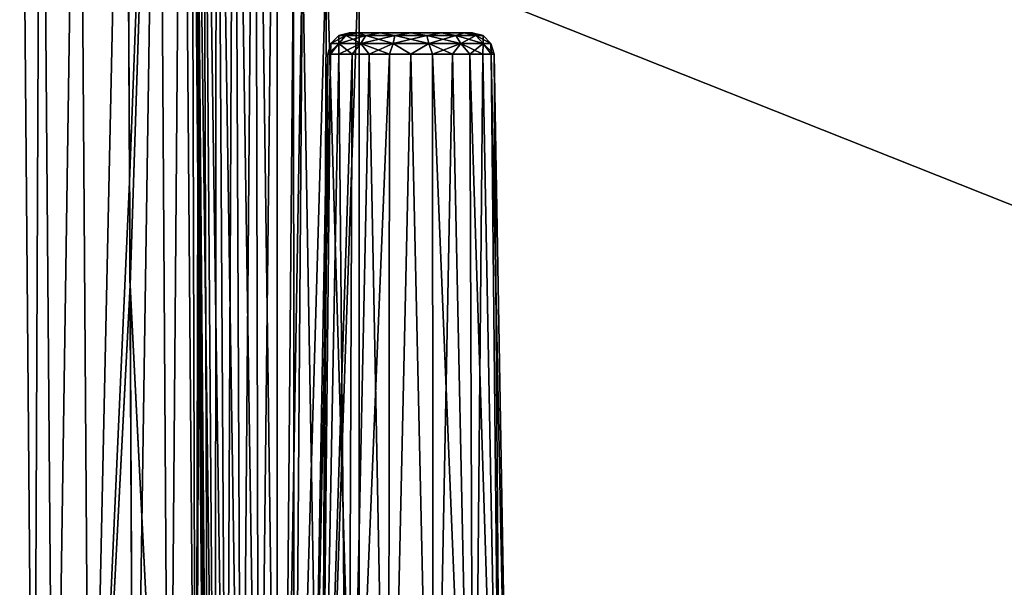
# Model space of a CAD drawing. Header units: millimetres. Extents: x -52 to 52, y -38 to 18.
# Tile 24 of 126: x -40 to -17, y -17 to -4. Entities that reach past the tile are written whole.
import ezdxf

# ---------------------------------------------------------------- set-up
doc = ezdxf.new("R2010")
doc.units = ezdxf.units.MM
doc.header["$LTSCALE"] = 65.185185
for name, color, linetype in [('10', 7, 'CONTINUOUS'), ('108', 7, 'CONTINUOUS'), ('11', 7, 'CONTINUOUS'), ('112', 7, 'CONTINUOUS'), ('113', 7, 'CONTINUOUS'), ('114', 7, 'CONTINUOUS'), ('115', 7, 'CONTINUOUS'), ('12', 7, 'CONTINUOUS'), ('168', 7, 'CONTINUOUS'), ('169', 7, 'CONTINUOUS'), ('170', 7, 'CONTINUOUS'), ('171', 7, 'CONTINUOUS'), ('172', 7, 'CONTINUOUS'), ('35', 7, 'CONTINUOUS'), ('36', 7, 'CONTINUOUS'), ('41', 7, 'CONTINUOUS'), ('42', 7, 'CONTINUOUS'), ('43', 7, 'CONTINUOUS'), ('44', 7, 'CONTINUOUS'), ('5', 7, 'CONTINUOUS'), ('9', 7, 'CONTINUOUS')]:
    doc.layers.add(name, color=color, linetype=linetype)

msp = doc.modelspace()

# ---------------------------------------------------------------- linework, layer by layer
at = {"layer": '10', "linetype": 'Continuous'}
for points in [[(-35.908, 10.203, -23.011), (-35.647, -27.5, -22.5), (-35.976, 10.203, -22.5), (-35.908, 10.203, -23.011)], [(-35.711, 10.203, -23.488), (-35.59, -27.5, -22.926), (-35.908, 10.203, -23.011), (-35.711, 10.203, -23.488)], [(-35.59, -27.5, -22.926), (-35.647, -27.5, -22.5), (-35.908, 10.203, -23.011), (-35.59, -27.5, -22.926)], [(-35.397, 10.203, -23.897), (-35.426, -27.5, -23.323), (-35.711, 10.203, -23.488), (-35.397, 10.203, -23.897)], [(-35.426, -27.5, -23.323), (-35.59, -27.5, -22.926), (-35.711, 10.203, -23.488), (-35.426, -27.5, -23.323)], [(-35.164, -27.5, -23.664), (-35.426, -27.5, -23.323), (-35.397, 10.203, -23.897), (-35.164, -27.5, -23.664)], [(-34.988, 10.203, -24.211), (-35.164, -27.5, -23.664), (-35.397, 10.203, -23.897), (-34.988, 10.203, -24.211)], [(-34.823, -27.5, -23.926), (-35.164, -27.5, -23.664), (-34.988, 10.203, -24.211), (-34.823, -27.5, -23.926)], [(-34.511, 10.203, -24.408), (-34.823, -27.5, -23.926), (-34.988, 10.203, -24.211), (-34.511, 10.203, -24.408)], [(-34.426, -27.5, -24.09), (-34.823, -27.5, -23.926), (-34.511, 10.203, -24.408), (-34.426, -27.5, -24.09)], [(-34, 10.203, -24.476), (-34.426, -27.5, -24.09), (-34.511, 10.203, -24.408), (-34, 10.203, -24.476)], [(-34, -27.5, -24.147), (-34.426, -27.5, -24.09), (-34, 10.203, -24.476), (-34, -27.5, -24.147)]]:
    msp.add_3dface(points, dxfattribs=at)
at = {"layer": '108', "linetype": 'Continuous'}
for points in [[(-32.125, -27.5, -22.348), (32.125, -27.5, -22.348), (-32.125, -2, -22.125), (-32.125, -27.5, -22.348)], [(32.125, -27.5, -22.348), (32.125, -2, -22.125), (-32.125, -2, -22.125), (32.125, -27.5, -22.348)]]:
    msp.add_3dface(points, dxfattribs=at)
at = {"layer": '11', "linetype": 'Continuous'}
for points in [[(-35.976, 10.203, 14.025), (-35.976, 10.203, -14.025), (-35.822, -7.42, 14.182), (-35.976, 10.203, 14.025)], [(-35.976, 10.203, 21.975), (-35.647, -27.5, 22.5), (-35.976, 10.203, 22.5), (-35.976, 10.203, 21.975)], [(-35.647, -27.5, 22.5), (-35.976, 10.203, 21.975), (-35.801, -9.789, 21.796), (-35.647, -27.5, 22.5)], [(-35.976, 10.203, -21.975), (-35.976, 10.203, -22.5), (-35.822, -7.416, -21.818), (-35.976, 10.203, -21.975)], [(-35.647, -27.5, -22.5), (-35.647, -27.5, -21.629), (-35.976, 10.203, -22.5), (-35.647, -27.5, -22.5)], [(-35.647, -27.5, 14.371), (-35.976, 10.203, -14.025), (-35.801, -9.792, -14.204), (-35.647, -27.5, 14.371)], [(-35.976, 10.203, -14.025), (-35.647, -27.5, 14.371), (-35.822, -7.42, 14.182), (-35.976, 10.203, -14.025)], [(-35.976, 10.203, -22.5), (-35.647, -27.5, -21.629), (-35.822, -7.416, -21.818), (-35.976, 10.203, -22.5)], [(-35.647, -27.5, 21.629), (-35.647, -27.5, 22.5), (-35.801, -9.789, 21.796), (-35.647, -27.5, 21.629)], [(-35.647, -27.5, -14.371), (-35.647, -27.5, 14.371), (-35.801, -9.792, -14.204), (-35.647, -27.5, -14.371)]]:
    msp.add_3dface(points, dxfattribs=at)
at = {"layer": '112', "linetype": 'Continuous'}
for points in [[(-32.125, -27.5, 22.348), (-32.125, -2, 22.125), (32.125, -2, 22.125), (-32.125, -27.5, 22.348)], [(32.125, -27.5, 22.348), (-32.125, -27.5, 22.348), (32.125, -2, 22.125), (32.125, -27.5, 22.348)]]:
    msp.add_3dface(points, dxfattribs=at)
at = {"layer": '113', "linetype": 'Continuous'}
for points in [[(-33.617, -27.5, 21.486), (-33.848, -27.5, 20.625), (-33.424, -2, 21.375), (-33.617, -27.5, 21.486)], [(-33.848, -27.5, 20.625), (-33.625, -2, 20.625), (-33.424, -2, 21.375), (-33.848, -27.5, 20.625)], [(-32.986, -27.5, 22.117), (-33.617, -27.5, 21.486), (-32.875, -2, 21.924), (-32.986, -27.5, 22.117)], [(-33.617, -27.5, 21.486), (-33.424, -2, 21.375), (-32.875, -2, 21.924), (-33.617, -27.5, 21.486)], [(-32.125, -27.5, 22.348), (-32.986, -27.5, 22.117), (-32.125, -2, 22.125), (-32.125, -27.5, 22.348)], [(-32.986, -27.5, 22.117), (-32.875, -2, 21.924), (-32.125, -2, 22.125), (-32.986, -27.5, 22.117)]]:
    msp.add_3dface(points, dxfattribs=at)
at = {"layer": '114', "linetype": 'Continuous'}
for points in [[(-33.848, -27.5, -20.625), (-33.625, -2, -20.625), (-33.625, -2, 20.625), (-33.848, -27.5, -20.625)], [(-33.848, -27.5, 20.625), (-33.848, -27.5, -20.625), (-33.625, -2, 20.625), (-33.848, -27.5, 20.625)]]:
    msp.add_3dface(points, dxfattribs=at)
at = {"layer": '115', "linetype": 'Continuous'}
for points in [[(-33.848, -27.5, -20.625), (-33.617, -27.5, -21.486), (-33.625, -2, -20.625), (-33.848, -27.5, -20.625)], [(-33.617, -27.5, -21.486), (-33.424, -2, -21.375), (-33.625, -2, -20.625), (-33.617, -27.5, -21.486)], [(-33.617, -27.5, -21.486), (-32.986, -27.5, -22.117), (-33.424, -2, -21.375), (-33.617, -27.5, -21.486)], [(-32.986, -27.5, -22.117), (-32.875, -2, -21.924), (-33.424, -2, -21.375), (-32.986, -27.5, -22.117)], [(-32.986, -27.5, -22.117), (-32.125, -27.5, -22.348), (-32.875, -2, -21.924), (-32.986, -27.5, -22.117)], [(-32.125, -27.5, -22.348), (-32.125, -2, -22.125), (-32.875, -2, -21.924), (-32.125, -27.5, -22.348)]]:
    msp.add_3dface(points, dxfattribs=at)
at = {"layer": '12', "linetype": 'Continuous'}
for points in [[(-35.647, -27.5, 22.5), (-35.59, -27.5, 22.926), (-35.976, 10.203, 22.5), (-35.647, -27.5, 22.5)], [(-35.976, 10.203, 22.5), (-35.59, -27.5, 22.926), (-35.908, 10.203, 23.011), (-35.976, 10.203, 22.5)], [(-35.59, -27.5, 22.926), (-35.426, -27.5, 23.323), (-35.908, 10.203, 23.011), (-35.59, -27.5, 22.926)], [(-35.908, 10.203, 23.011), (-35.426, -27.5, 23.323), (-35.711, 10.203, 23.488), (-35.908, 10.203, 23.011)], [(-35.426, -27.5, 23.323), (-35.164, -27.5, 23.664), (-35.711, 10.203, 23.488), (-35.426, -27.5, 23.323)], [(-35.711, 10.203, 23.488), (-35.164, -27.5, 23.664), (-35.397, 10.203, 23.897), (-35.711, 10.203, 23.488)], [(-35.397, 10.203, 23.897), (-34.823, -27.5, 23.926), (-34.988, 10.203, 24.211), (-35.397, 10.203, 23.897)], [(-35.164, -27.5, 23.664), (-34.823, -27.5, 23.926), (-35.397, 10.203, 23.897), (-35.164, -27.5, 23.664)], [(-34.988, 10.203, 24.211), (-34.426, -27.5, 24.09), (-34.511, 10.203, 24.408), (-34.988, 10.203, 24.211)], [(-34.823, -27.5, 23.926), (-34.426, -27.5, 24.09), (-34.988, 10.203, 24.211), (-34.823, -27.5, 23.926)], [(-34, -27.5, 24.147), (-34, 10.203, 24.476), (-34.511, 10.203, 24.408), (-34, -27.5, 24.147)], [(-34.426, -27.5, 24.09), (-34, -27.5, 24.147), (-34.511, 10.203, 24.408), (-34.426, -27.5, 24.09)]]:
    msp.add_3dface(points, dxfattribs=at)
at = {"layer": '168', "linetype": 'Continuous'}
for points in [[(-32.154, -4, -20.139), (-32.343, -4, -19.434), (-29.714, -4, -20.139), (-32.154, -4, -20.139)], [(-32.343, -4, -19.434), (-29.526, -4, -19.434), (-29.714, -4, -20.139), (-32.343, -4, -19.434)], [(-32.154, -4, -18.73), (-29.526, -4, -19.434), (-32.343, -4, -19.434), (-32.154, -4, -18.73)], [(-31.639, -4, -18.215), (-29.714, -4, -18.73), (-32.154, -4, -18.73), (-31.639, -4, -18.215)], [(-31.639, -4, -20.654), (-32.154, -4, -20.139), (-30.23, -4, -20.654), (-31.639, -4, -20.654)], [(-30.23, -4, -20.654), (-32.154, -4, -20.139), (-29.714, -4, -20.139), (-30.23, -4, -20.654)], [(-29.714, -4, -18.73), (-29.526, -4, -19.434), (-32.154, -4, -18.73), (-29.714, -4, -18.73)], [(-30.934, -4, -18.026), (-30.23, -4, -18.215), (-31.639, -4, -18.215), (-30.934, -4, -18.026)], [(-30.934, -4, -20.843), (-31.639, -4, -20.654), (-30.23, -4, -20.654), (-30.934, -4, -20.843)], [(-30.23, -4, -18.215), (-29.714, -4, -18.73), (-31.639, -4, -18.215), (-30.23, -4, -18.215)]]:
    msp.add_3dface(points, dxfattribs=at)
at = {"layer": '169', "linetype": 'Continuous'}
for points in [[(-33.245, -27.5, -19.434), (-33.016, -27.5, -18.432), (-32.843, -4.491, -19.434), (-33.245, -27.5, -19.434)], [(-32.778, -4.491, -18.94), (-33.016, -27.5, -18.432), (-32.587, -4.491, -18.48), (-32.778, -4.491, -18.94)], [(-32.843, -4.491, -19.434), (-33.016, -27.5, -18.432), (-32.778, -4.491, -18.94), (-32.843, -4.491, -19.434)], [(-33.016, -27.5, -18.432), (-32.375, -27.5, -17.628), (-32.587, -4.491, -18.48), (-33.016, -27.5, -18.432)], [(-32.587, -4.491, -18.48), (-32.375, -27.5, -17.628), (-32.284, -4.491, -18.085), (-32.587, -4.491, -18.48)], [(-32.284, -4.491, -18.085), (-32.375, -27.5, -17.628), (-31.889, -4.491, -17.782), (-32.284, -4.491, -18.085)], [(-32.375, -27.5, -17.628), (-31.448, -27.5, -17.182), (-31.889, -4.491, -17.782), (-32.375, -27.5, -17.628)], [(-31.889, -4.491, -17.782), (-31.448, -27.5, -17.182), (-31.428, -4.491, -17.591), (-31.889, -4.491, -17.782)], [(-31.428, -4.491, -17.591), (-31.448, -27.5, -17.182), (-30.934, -4.491, -17.526), (-31.428, -4.491, -17.591)], [(-31.448, -27.5, -17.182), (-30.42, -27.5, -17.182), (-30.934, -4.491, -17.526), (-31.448, -27.5, -17.182)], [(-30.934, -4.491, -17.526), (-30.42, -27.5, -17.182), (-30.44, -4.491, -17.591), (-30.934, -4.491, -17.526)], [(-30.44, -4.491, -17.591), (-29.494, -27.5, -17.628), (-29.98, -4.491, -17.782), (-30.44, -4.491, -17.591)], [(-30.42, -27.5, -17.182), (-29.494, -27.5, -17.628), (-30.44, -4.491, -17.591), (-30.42, -27.5, -17.182)], [(-29.98, -4.491, -17.782), (-29.494, -27.5, -17.628), (-29.585, -4.491, -18.085), (-29.98, -4.491, -17.782)], [(-29.494, -27.5, -17.628), (-28.853, -27.5, -18.432), (-29.585, -4.491, -18.085), (-29.494, -27.5, -17.628)], [(-29.585, -4.491, -18.085), (-28.853, -27.5, -18.432), (-29.282, -4.491, -18.48), (-29.585, -4.491, -18.085)], [(-29.282, -4.491, -18.48), (-28.853, -27.5, -18.432), (-29.091, -4.491, -18.94), (-29.282, -4.491, -18.48)], [(-29.091, -4.491, -18.94), (-28.624, -27.5, -19.434), (-29.026, -4.491, -19.434), (-29.091, -4.491, -18.94)], [(-28.853, -27.5, -18.432), (-28.624, -27.5, -19.434), (-29.091, -4.491, -18.94), (-28.853, -27.5, -18.432)]]:
    msp.add_3dface(points, dxfattribs=at)
at = {"layer": '170', "linetype": 'Continuous'}
for points in [[(-33.245, -27.5, -19.434), (-32.843, -4.491, -19.434), (-32.778, -4.491, -19.928), (-33.245, -27.5, -19.434)], [(-33.016, -27.5, -20.437), (-33.245, -27.5, -19.434), (-32.778, -4.491, -19.928), (-33.016, -27.5, -20.437)], [(-32.587, -4.491, -20.389), (-33.016, -27.5, -20.437), (-32.778, -4.491, -19.928), (-32.587, -4.491, -20.389)], [(-32.284, -4.491, -20.784), (-33.016, -27.5, -20.437), (-32.587, -4.491, -20.389), (-32.284, -4.491, -20.784)], [(-32.375, -27.5, -21.241), (-33.016, -27.5, -20.437), (-32.284, -4.491, -20.784), (-32.375, -27.5, -21.241)], [(-31.889, -4.491, -21.087), (-32.375, -27.5, -21.241), (-32.284, -4.491, -20.784), (-31.889, -4.491, -21.087)], [(-31.428, -4.491, -21.278), (-32.375, -27.5, -21.241), (-31.889, -4.491, -21.087), (-31.428, -4.491, -21.278)], [(-31.448, -27.5, -21.687), (-32.375, -27.5, -21.241), (-31.428, -4.491, -21.278), (-31.448, -27.5, -21.687)], [(-30.934, -4.491, -21.343), (-31.448, -27.5, -21.687), (-31.428, -4.491, -21.278), (-30.934, -4.491, -21.343)], [(-30.42, -27.5, -21.687), (-31.448, -27.5, -21.687), (-30.934, -4.491, -21.343), (-30.42, -27.5, -21.687)], [(-30.44, -4.491, -21.278), (-30.42, -27.5, -21.687), (-30.934, -4.491, -21.343), (-30.44, -4.491, -21.278)], [(-29.98, -4.491, -21.087), (-30.42, -27.5, -21.687), (-30.44, -4.491, -21.278), (-29.98, -4.491, -21.087)], [(-29.494, -27.5, -21.241), (-30.42, -27.5, -21.687), (-29.98, -4.491, -21.087), (-29.494, -27.5, -21.241)], [(-29.585, -4.491, -20.784), (-29.494, -27.5, -21.241), (-29.98, -4.491, -21.087), (-29.585, -4.491, -20.784)], [(-29.282, -4.491, -20.389), (-29.494, -27.5, -21.241), (-29.585, -4.491, -20.784), (-29.282, -4.491, -20.389)], [(-28.853, -27.5, -20.437), (-29.494, -27.5, -21.241), (-29.282, -4.491, -20.389), (-28.853, -27.5, -20.437)], [(-29.091, -4.491, -19.928), (-28.853, -27.5, -20.437), (-29.282, -4.491, -20.389), (-29.091, -4.491, -19.928)], [(-29.026, -4.491, -19.434), (-28.853, -27.5, -20.437), (-29.091, -4.491, -19.928), (-29.026, -4.491, -19.434)], [(-28.624, -27.5, -19.434), (-28.853, -27.5, -20.437), (-29.026, -4.491, -19.434), (-28.624, -27.5, -19.434)]]:
    msp.add_3dface(points, dxfattribs=at)
at = {"layer": '171', "linetype": 'Continuous'}
for points in [[(-32.591, -4.245, -18.637), (-32.59, -4.065, -19.434), (-32.773, -4.245, -19.434), (-32.591, -4.245, -18.637)], [(-32.426, -4.065, -18.716), (-32.59, -4.065, -19.434), (-32.591, -4.245, -18.637), (-32.426, -4.065, -18.716)], [(-32.081, -4.245, -17.997), (-32.426, -4.065, -18.716), (-32.591, -4.245, -18.637), (-32.081, -4.245, -17.997)], [(-32.426, -4.065, -18.716), (-32.343, -4, -19.434), (-32.59, -4.065, -19.434), (-32.426, -4.065, -18.716)], [(-32.154, -4, -18.73), (-32.343, -4, -19.434), (-32.426, -4.065, -18.716), (-32.154, -4, -18.73)], [(-31.967, -4.065, -18.14), (-32.154, -4, -18.73), (-32.426, -4.065, -18.716), (-31.967, -4.065, -18.14)], [(-31.967, -4.065, -18.14), (-32.426, -4.065, -18.716), (-32.081, -4.245, -17.997), (-31.967, -4.065, -18.14)], [(-31.639, -4, -18.215), (-32.154, -4, -18.73), (-31.967, -4.065, -18.14), (-31.639, -4, -18.215)], [(-31.344, -4.245, -17.642), (-31.967, -4.065, -18.14), (-32.081, -4.245, -17.997), (-31.344, -4.245, -17.642)], [(-31.303, -4.065, -17.82), (-31.639, -4, -18.215), (-31.967, -4.065, -18.14), (-31.303, -4.065, -17.82)], [(-31.303, -4.065, -17.82), (-31.967, -4.065, -18.14), (-31.344, -4.245, -17.642), (-31.303, -4.065, -17.82)], [(-30.934, -4, -18.026), (-31.639, -4, -18.215), (-31.303, -4.065, -17.82), (-30.934, -4, -18.026)], [(-30.525, -4.245, -17.642), (-31.303, -4.065, -17.82), (-31.344, -4.245, -17.642), (-30.525, -4.245, -17.642)], [(-30.566, -4.065, -17.82), (-30.934, -4, -18.026), (-31.303, -4.065, -17.82), (-30.566, -4.065, -17.82)], [(-30.566, -4.065, -17.82), (-31.303, -4.065, -17.82), (-30.525, -4.245, -17.642), (-30.566, -4.065, -17.82)], [(-30.23, -4, -18.215), (-30.934, -4, -18.026), (-30.566, -4.065, -17.82), (-30.23, -4, -18.215)], [(-29.902, -4.065, -18.14), (-30.23, -4, -18.215), (-30.566, -4.065, -17.82), (-29.902, -4.065, -18.14)], [(-29.788, -4.245, -17.997), (-30.566, -4.065, -17.82), (-30.525, -4.245, -17.642), (-29.788, -4.245, -17.997)], [(-29.902, -4.065, -18.14), (-30.566, -4.065, -17.82), (-29.788, -4.245, -17.997), (-29.902, -4.065, -18.14)], [(-29.714, -4, -18.73), (-30.23, -4, -18.215), (-29.902, -4.065, -18.14), (-29.714, -4, -18.73)], [(-29.443, -4.065, -18.716), (-29.714, -4, -18.73), (-29.902, -4.065, -18.14), (-29.443, -4.065, -18.716)], [(-29.278, -4.245, -18.637), (-29.902, -4.065, -18.14), (-29.788, -4.245, -17.997), (-29.278, -4.245, -18.637)], [(-29.443, -4.065, -18.716), (-29.902, -4.065, -18.14), (-29.278, -4.245, -18.637), (-29.443, -4.065, -18.716)], [(-29.526, -4, -19.434), (-29.714, -4, -18.73), (-29.279, -4.065, -19.434), (-29.526, -4, -19.434)], [(-29.279, -4.065, -19.434), (-29.714, -4, -18.73), (-29.443, -4.065, -18.716), (-29.279, -4.065, -19.434)], [(-29.096, -4.245, -19.434), (-29.443, -4.065, -18.716), (-29.278, -4.245, -18.637), (-29.096, -4.245, -19.434)], [(-29.279, -4.065, -19.434), (-29.443, -4.065, -18.716), (-29.096, -4.245, -19.434), (-29.279, -4.065, -19.434)], [(-32.843, -4.491, -19.434), (-32.778, -4.491, -18.94), (-32.773, -4.245, -19.434), (-32.843, -4.491, -19.434)], [(-32.778, -4.491, -18.94), (-32.587, -4.491, -18.48), (-32.591, -4.245, -18.637), (-32.778, -4.491, -18.94)], [(-32.778, -4.491, -18.94), (-32.591, -4.245, -18.637), (-32.773, -4.245, -19.434), (-32.778, -4.491, -18.94)], [(-32.587, -4.491, -18.48), (-32.284, -4.491, -18.085), (-32.591, -4.245, -18.637), (-32.587, -4.491, -18.48)], [(-32.284, -4.491, -18.085), (-32.081, -4.245, -17.997), (-32.591, -4.245, -18.637), (-32.284, -4.491, -18.085)], [(-32.284, -4.491, -18.085), (-31.889, -4.491, -17.782), (-32.081, -4.245, -17.997), (-32.284, -4.491, -18.085)], [(-31.889, -4.491, -17.782), (-31.428, -4.491, -17.591), (-32.081, -4.245, -17.997), (-31.889, -4.491, -17.782)], [(-31.428, -4.491, -17.591), (-31.344, -4.245, -17.642), (-32.081, -4.245, -17.997), (-31.428, -4.491, -17.591)], [(-31.428, -4.491, -17.591), (-30.934, -4.491, -17.526), (-31.344, -4.245, -17.642), (-31.428, -4.491, -17.591)], [(-30.934, -4.491, -17.526), (-30.525, -4.245, -17.642), (-31.344, -4.245, -17.642), (-30.934, -4.491, -17.526)], [(-30.934, -4.491, -17.526), (-30.44, -4.491, -17.591), (-30.525, -4.245, -17.642), (-30.934, -4.491, -17.526)], [(-30.44, -4.491, -17.591), (-29.98, -4.491, -17.782), (-30.525, -4.245, -17.642), (-30.44, -4.491, -17.591)], [(-29.98, -4.491, -17.782), (-29.788, -4.245, -17.997), (-30.525, -4.245, -17.642), (-29.98, -4.491, -17.782)], [(-29.98, -4.491, -17.782), (-29.585, -4.491, -18.085), (-29.788, -4.245, -17.997), (-29.98, -4.491, -17.782)], [(-29.282, -4.491, -18.48), (-29.278, -4.245, -18.637), (-29.788, -4.245, -17.997), (-29.282, -4.491, -18.48)], [(-29.585, -4.491, -18.085), (-29.282, -4.491, -18.48), (-29.788, -4.245, -17.997), (-29.585, -4.491, -18.085)], [(-29.282, -4.491, -18.48), (-29.091, -4.491, -18.94), (-29.278, -4.245, -18.637), (-29.282, -4.491, -18.48)], [(-29.026, -4.491, -19.434), (-29.096, -4.245, -19.434), (-29.278, -4.245, -18.637), (-29.026, -4.491, -19.434)], [(-29.091, -4.491, -18.94), (-29.026, -4.491, -19.434), (-29.278, -4.245, -18.637), (-29.091, -4.491, -18.94)]]:
    msp.add_3dface(points, dxfattribs=at)
at = {"layer": '172', "linetype": 'Continuous'}
for points in [[(-32.773, -4.245, -19.434), (-32.426, -4.065, -20.153), (-32.591, -4.245, -20.232), (-32.773, -4.245, -19.434)], [(-32.773, -4.245, -19.434), (-32.59, -4.065, -19.434), (-32.426, -4.065, -20.153), (-32.773, -4.245, -19.434)], [(-32.591, -4.245, -20.232), (-31.967, -4.065, -20.729), (-32.081, -4.245, -20.872), (-32.591, -4.245, -20.232)], [(-32.426, -4.065, -20.153), (-31.967, -4.065, -20.729), (-32.591, -4.245, -20.232), (-32.426, -4.065, -20.153)], [(-32.343, -4, -19.434), (-32.154, -4, -20.139), (-32.59, -4.065, -19.434), (-32.343, -4, -19.434)], [(-32.59, -4.065, -19.434), (-32.154, -4, -20.139), (-32.426, -4.065, -20.153), (-32.59, -4.065, -19.434)], [(-32.426, -4.065, -20.153), (-32.154, -4, -20.139), (-31.967, -4.065, -20.729), (-32.426, -4.065, -20.153)], [(-32.154, -4, -20.139), (-31.639, -4, -20.654), (-31.967, -4.065, -20.729), (-32.154, -4, -20.139)], [(-32.081, -4.245, -20.872), (-31.303, -4.065, -21.049), (-31.344, -4.245, -21.227), (-32.081, -4.245, -20.872)], [(-31.967, -4.065, -20.729), (-31.303, -4.065, -21.049), (-32.081, -4.245, -20.872), (-31.967, -4.065, -20.729)], [(-31.967, -4.065, -20.729), (-31.639, -4, -20.654), (-31.303, -4.065, -21.049), (-31.967, -4.065, -20.729)], [(-31.639, -4, -20.654), (-30.934, -4, -20.843), (-31.303, -4.065, -21.049), (-31.639, -4, -20.654)], [(-31.344, -4.245, -21.227), (-30.566, -4.065, -21.049), (-30.525, -4.245, -21.227), (-31.344, -4.245, -21.227)], [(-31.303, -4.065, -21.049), (-30.566, -4.065, -21.049), (-31.344, -4.245, -21.227), (-31.303, -4.065, -21.049)], [(-31.303, -4.065, -21.049), (-30.934, -4, -20.843), (-30.566, -4.065, -21.049), (-31.303, -4.065, -21.049)], [(-30.934, -4, -20.843), (-30.23, -4, -20.654), (-30.566, -4.065, -21.049), (-30.934, -4, -20.843)], [(-30.566, -4.065, -21.049), (-30.23, -4, -20.654), (-29.902, -4.065, -20.729), (-30.566, -4.065, -21.049)], [(-30.566, -4.065, -21.049), (-29.902, -4.065, -20.729), (-30.525, -4.245, -21.227), (-30.566, -4.065, -21.049)], [(-30.525, -4.245, -21.227), (-29.902, -4.065, -20.729), (-29.788, -4.245, -20.872), (-30.525, -4.245, -21.227)], [(-30.23, -4, -20.654), (-29.714, -4, -20.139), (-29.902, -4.065, -20.729), (-30.23, -4, -20.654)], [(-29.902, -4.065, -20.729), (-29.714, -4, -20.139), (-29.443, -4.065, -20.153), (-29.902, -4.065, -20.729)], [(-29.902, -4.065, -20.729), (-29.443, -4.065, -20.153), (-29.788, -4.245, -20.872), (-29.902, -4.065, -20.729)], [(-29.788, -4.245, -20.872), (-29.443, -4.065, -20.153), (-29.278, -4.245, -20.232), (-29.788, -4.245, -20.872)], [(-29.714, -4, -20.139), (-29.526, -4, -19.434), (-29.443, -4.065, -20.153), (-29.714, -4, -20.139)], [(-29.526, -4, -19.434), (-29.279, -4.065, -19.434), (-29.443, -4.065, -20.153), (-29.526, -4, -19.434)], [(-29.443, -4.065, -20.153), (-29.279, -4.065, -19.434), (-29.278, -4.245, -20.232), (-29.443, -4.065, -20.153)], [(-29.279, -4.065, -19.434), (-29.096, -4.245, -19.434), (-29.278, -4.245, -20.232), (-29.279, -4.065, -19.434)], [(-32.778, -4.491, -19.928), (-32.843, -4.491, -19.434), (-32.591, -4.245, -20.232), (-32.778, -4.491, -19.928)], [(-32.843, -4.491, -19.434), (-32.773, -4.245, -19.434), (-32.591, -4.245, -20.232), (-32.843, -4.491, -19.434)], [(-32.587, -4.491, -20.389), (-32.778, -4.491, -19.928), (-32.591, -4.245, -20.232), (-32.587, -4.491, -20.389)], [(-32.587, -4.491, -20.389), (-32.591, -4.245, -20.232), (-32.081, -4.245, -20.872), (-32.587, -4.491, -20.389)], [(-32.284, -4.491, -20.784), (-32.587, -4.491, -20.389), (-32.081, -4.245, -20.872), (-32.284, -4.491, -20.784)], [(-31.889, -4.491, -21.087), (-32.284, -4.491, -20.784), (-32.081, -4.245, -20.872), (-31.889, -4.491, -21.087)], [(-31.889, -4.491, -21.087), (-32.081, -4.245, -20.872), (-31.344, -4.245, -21.227), (-31.889, -4.491, -21.087)], [(-31.428, -4.491, -21.278), (-31.889, -4.491, -21.087), (-31.344, -4.245, -21.227), (-31.428, -4.491, -21.278)], [(-30.934, -4.491, -21.343), (-31.428, -4.491, -21.278), (-31.344, -4.245, -21.227), (-30.934, -4.491, -21.343)], [(-30.934, -4.491, -21.343), (-31.344, -4.245, -21.227), (-30.525, -4.245, -21.227), (-30.934, -4.491, -21.343)], [(-30.44, -4.491, -21.278), (-30.934, -4.491, -21.343), (-30.525, -4.245, -21.227), (-30.44, -4.491, -21.278)], [(-30.44, -4.491, -21.278), (-30.525, -4.245, -21.227), (-29.788, -4.245, -20.872), (-30.44, -4.491, -21.278)], [(-29.98, -4.491, -21.087), (-30.44, -4.491, -21.278), (-29.788, -4.245, -20.872), (-29.98, -4.491, -21.087)], [(-29.585, -4.491, -20.784), (-29.98, -4.491, -21.087), (-29.788, -4.245, -20.872), (-29.585, -4.491, -20.784)], [(-29.585, -4.491, -20.784), (-29.788, -4.245, -20.872), (-29.278, -4.245, -20.232), (-29.585, -4.491, -20.784)], [(-29.282, -4.491, -20.389), (-29.585, -4.491, -20.784), (-29.278, -4.245, -20.232), (-29.282, -4.491, -20.389)], [(-29.091, -4.491, -19.928), (-29.282, -4.491, -20.389), (-29.278, -4.245, -20.232), (-29.091, -4.491, -19.928)], [(-29.096, -4.245, -19.434), (-29.091, -4.491, -19.928), (-29.278, -4.245, -20.232), (-29.096, -4.245, -19.434)], [(-29.026, -4.491, -19.434), (-29.091, -4.491, -19.928), (-29.096, -4.245, -19.434), (-29.026, -4.491, -19.434)]]:
    msp.add_3dface(points, dxfattribs=at)
at = {"layer": '35', "linetype": 'Continuous'}
for points in [[(-39.431, 10.203, -19.549), (-39.586, -27.5, -18.507), (-39.913, 10.203, -18.553), (-39.431, 10.203, -19.549)], [(-39.586, -27.5, -18.507), (-39.586, -27.5, -17.493), (-39.913, 10.203, -18.553), (-39.586, -27.5, -18.507)], [(-39.913, 10.203, -18.553), (-39.586, -27.5, -17.493), (-39.913, 10.203, -17.447), (-39.913, 10.203, -18.553)], [(-39.913, 10.203, -17.447), (-39.586, -27.5, -17.493), (-39.431, 10.203, -16.451), (-39.913, 10.203, -17.447)], [(-39.586, -27.5, -17.493), (-39.121, -27.5, -16.593), (-39.431, 10.203, -16.451), (-39.586, -27.5, -17.493)], [(-39.121, -27.5, -19.407), (-39.586, -27.5, -18.507), (-39.431, 10.203, -19.549), (-39.121, -27.5, -19.407)], [(-39.431, 10.203, -16.451), (-39.121, -27.5, -16.593), (-38.564, 10.203, -15.765), (-39.431, 10.203, -16.451)], [(-38.564, 10.203, -20.235), (-39.121, -27.5, -19.407), (-39.431, 10.203, -19.549), (-38.564, 10.203, -20.235)], [(-38.295, -27.5, -19.994), (-39.121, -27.5, -19.407), (-38.564, 10.203, -20.235), (-38.295, -27.5, -19.994)], [(-39.121, -27.5, -16.593), (-38.295, -27.5, -16.006), (-38.564, 10.203, -15.765), (-39.121, -27.5, -16.593)], [(-38.564, 10.203, -15.765), (-38.295, -27.5, -16.006), (-37.485, 10.203, -15.524), (-38.564, 10.203, -15.765)], [(-37.485, 10.203, -20.476), (-38.295, -27.5, -19.994), (-38.564, 10.203, -20.235), (-37.485, 10.203, -20.476)], [(-37.485, 10.203, -15.524), (-38.295, -27.5, -16.006), (-37.38, -9.792, -15.702), (-37.485, 10.203, -15.524)], [(-38.295, -27.5, -19.994), (-37.485, 10.203, -20.476), (-37.392, -7.416, -20.319), (-38.295, -27.5, -19.994)], [(-37.292, -27.5, -20.136), (-38.295, -27.5, -19.994), (-37.392, -7.416, -20.319), (-37.292, -27.5, -20.136)], [(-38.295, -27.5, -16.006), (-37.292, -27.5, -15.864), (-37.38, -9.792, -15.702), (-38.295, -27.5, -16.006)]]:
    msp.add_3dface(points, dxfattribs=at)
at = {"layer": '36', "linetype": 'Continuous'}
for points in [[(-39.431, 10.203, 16.451), (-39.586, -27.5, 17.493), (-39.913, 10.203, 17.447), (-39.431, 10.203, 16.451)], [(-39.586, -27.5, 17.493), (-39.586, -27.5, 18.507), (-39.913, 10.203, 17.447), (-39.586, -27.5, 17.493)], [(-39.913, 10.203, 17.447), (-39.586, -27.5, 18.507), (-39.913, 10.203, 18.553), (-39.913, 10.203, 17.447)], [(-39.913, 10.203, 18.553), (-39.586, -27.5, 18.507), (-39.431, 10.203, 19.549), (-39.913, 10.203, 18.553)], [(-39.586, -27.5, 18.507), (-39.121, -27.5, 19.407), (-39.431, 10.203, 19.549), (-39.586, -27.5, 18.507)], [(-39.121, -27.5, 16.593), (-39.586, -27.5, 17.493), (-39.431, 10.203, 16.451), (-39.121, -27.5, 16.593)], [(-38.564, 10.203, 15.765), (-39.121, -27.5, 16.593), (-39.431, 10.203, 16.451), (-38.564, 10.203, 15.765)], [(-39.431, 10.203, 19.549), (-39.121, -27.5, 19.407), (-38.564, 10.203, 20.235), (-39.431, 10.203, 19.549)], [(-39.121, -27.5, 19.407), (-38.295, -27.5, 19.994), (-38.564, 10.203, 20.235), (-39.121, -27.5, 19.407)], [(-38.295, -27.5, 16.006), (-39.121, -27.5, 16.593), (-38.564, 10.203, 15.765), (-38.295, -27.5, 16.006)], [(-37.485, 10.203, 15.524), (-38.295, -27.5, 16.006), (-38.564, 10.203, 15.765), (-37.485, 10.203, 15.524)], [(-38.564, 10.203, 20.235), (-38.295, -27.5, 19.994), (-37.485, 10.203, 20.476), (-38.564, 10.203, 20.235)], [(-38.295, -27.5, 16.006), (-37.485, 10.203, 15.524), (-37.392, -7.42, 15.681), (-38.295, -27.5, 16.006)], [(-37.485, 10.203, 20.476), (-38.295, -27.5, 19.994), (-37.38, -9.789, 20.298), (-37.485, 10.203, 20.476)], [(-37.292, -27.5, 15.864), (-38.295, -27.5, 16.006), (-37.392, -7.42, 15.681), (-37.292, -27.5, 15.864)], [(-38.295, -27.5, 19.994), (-37.292, -27.5, 20.136), (-37.38, -9.789, 20.298), (-38.295, -27.5, 19.994)]]:
    msp.add_3dface(points, dxfattribs=at)
at = {"layer": '41', "linetype": 'Continuous'}
for points in [[(-37.485, 10.203, 20.476), (-37.38, -9.789, 20.298), (-36.731, 10.204, 20.673), (-37.485, 10.203, 20.476)], [(-37.38, -9.789, 20.298), (-36.483, -27.5, 20.284), (-36.731, 10.204, 20.673), (-37.38, -9.789, 20.298)], [(-36.731, 10.204, 20.673), (-36.483, -27.5, 20.284), (-36.178, 10.204, 21.223), (-36.731, 10.204, 20.673)], [(-36.483, -27.5, 20.284), (-35.873, -27.5, 20.837), (-36.178, 10.204, 21.223), (-36.483, -27.5, 20.284)], [(-35.873, -27.5, 20.837), (-35.976, 10.203, 21.975), (-36.178, 10.204, 21.223), (-35.873, -27.5, 20.837)], [(-35.976, 10.203, 21.975), (-35.873, -27.5, 20.837), (-35.801, -9.789, 21.796), (-35.976, 10.203, 21.975)], [(-37.292, -27.5, 20.136), (-36.483, -27.5, 20.284), (-37.38, -9.789, 20.298), (-37.292, -27.5, 20.136)], [(-35.873, -27.5, 20.837), (-35.647, -27.5, 21.629), (-35.801, -9.789, 21.796), (-35.873, -27.5, 20.837)]]:
    msp.add_3dface(points, dxfattribs=at)
at = {"layer": '42', "linetype": 'Continuous'}
for points in [[(-37.392, -7.42, 15.681), (-37.485, 10.203, 15.524), (-36.731, 10.204, 15.327), (-37.392, -7.42, 15.681)], [(-37.292, -27.5, 15.864), (-37.392, -7.42, 15.681), (-36.731, 10.204, 15.327), (-37.292, -27.5, 15.864)], [(-36.482, -27.5, 15.715), (-37.292, -27.5, 15.864), (-36.731, 10.204, 15.327), (-36.482, -27.5, 15.715)], [(-36.178, 10.204, 14.777), (-36.482, -27.5, 15.715), (-36.731, 10.204, 15.327), (-36.178, 10.204, 14.777)], [(-35.873, -27.5, 15.162), (-36.482, -27.5, 15.715), (-36.178, 10.204, 14.777), (-35.873, -27.5, 15.162)], [(-35.976, 10.203, 14.025), (-35.873, -27.5, 15.162), (-36.178, 10.204, 14.777), (-35.976, 10.203, 14.025)], [(-35.873, -27.5, 15.162), (-35.976, 10.203, 14.025), (-35.822, -7.42, 14.182), (-35.873, -27.5, 15.162)], [(-35.647, -27.5, 14.371), (-35.873, -27.5, 15.162), (-35.822, -7.42, 14.182), (-35.647, -27.5, 14.371)]]:
    msp.add_3dface(points, dxfattribs=at)
at = {"layer": '43', "linetype": 'Continuous'}
for points in [[(-37.392, -7.416, -20.319), (-37.485, 10.203, -20.476), (-36.731, 10.204, -20.673), (-37.392, -7.416, -20.319)], [(-37.292, -27.5, -20.136), (-37.392, -7.416, -20.319), (-36.731, 10.204, -20.673), (-37.292, -27.5, -20.136)], [(-36.482, -27.5, -20.285), (-37.292, -27.5, -20.136), (-36.731, 10.204, -20.673), (-36.482, -27.5, -20.285)], [(-36.178, 10.204, -21.223), (-36.482, -27.5, -20.285), (-36.731, 10.204, -20.673), (-36.178, 10.204, -21.223)], [(-35.873, -27.5, -20.838), (-36.482, -27.5, -20.285), (-36.178, 10.204, -21.223), (-35.873, -27.5, -20.838)], [(-35.976, 10.203, -21.975), (-35.873, -27.5, -20.838), (-36.178, 10.204, -21.223), (-35.976, 10.203, -21.975)], [(-35.873, -27.5, -20.838), (-35.976, 10.203, -21.975), (-35.822, -7.416, -21.818), (-35.873, -27.5, -20.838)], [(-35.647, -27.5, -21.629), (-35.873, -27.5, -20.838), (-35.822, -7.416, -21.818), (-35.647, -27.5, -21.629)]]:
    msp.add_3dface(points, dxfattribs=at)
at = {"layer": '44', "linetype": 'Continuous'}
for points in [[(-37.485, 10.203, -15.524), (-37.38, -9.792, -15.702), (-36.731, 10.204, -15.327), (-37.485, 10.203, -15.524)], [(-37.38, -9.792, -15.702), (-36.483, -27.5, -15.716), (-36.731, 10.204, -15.327), (-37.38, -9.792, -15.702)], [(-36.731, 10.204, -15.327), (-36.483, -27.5, -15.716), (-36.178, 10.204, -14.777), (-36.731, 10.204, -15.327)], [(-36.483, -27.5, -15.716), (-35.873, -27.5, -15.163), (-36.178, 10.204, -14.777), (-36.483, -27.5, -15.716)], [(-35.873, -27.5, -15.163), (-35.976, 10.203, -14.025), (-36.178, 10.204, -14.777), (-35.873, -27.5, -15.163)], [(-35.976, 10.203, -14.025), (-35.873, -27.5, -15.163), (-35.801, -9.792, -14.204), (-35.976, 10.203, -14.025)], [(-37.292, -27.5, -15.864), (-36.483, -27.5, -15.716), (-37.38, -9.792, -15.702), (-37.292, -27.5, -15.864)], [(-35.873, -27.5, -15.163), (-35.647, -27.5, -14.371), (-35.801, -9.792, -14.204), (-35.873, -27.5, -15.163)]]:
    msp.add_3dface(points, dxfattribs=at)
at = {"layer": '5', "linetype": 'Continuous'}
for points in [[(-34, 10.203, 24.476), (34, -27.5, 24.147), (34, 10.203, 24.476), (-34, 10.203, 24.476)], [(-34, -27.5, 24.147), (34, -27.5, 24.147), (-34, 10.203, 24.476), (-34, -27.5, 24.147)]]:
    msp.add_3dface(points, dxfattribs=at)
at = {"layer": '9', "linetype": 'Continuous'}
for points in [[(34, -27.5, -24.147), (-34, -27.5, -24.147), (34, 10.203, -24.476), (34, -27.5, -24.147)], [(34, 10.203, -24.476), (-34, -27.5, -24.147), (-34, 10.203, -24.476), (34, 10.203, -24.476)]]:
    msp.add_3dface(points, dxfattribs=at)

doc.saveas('drawing.dxf')
